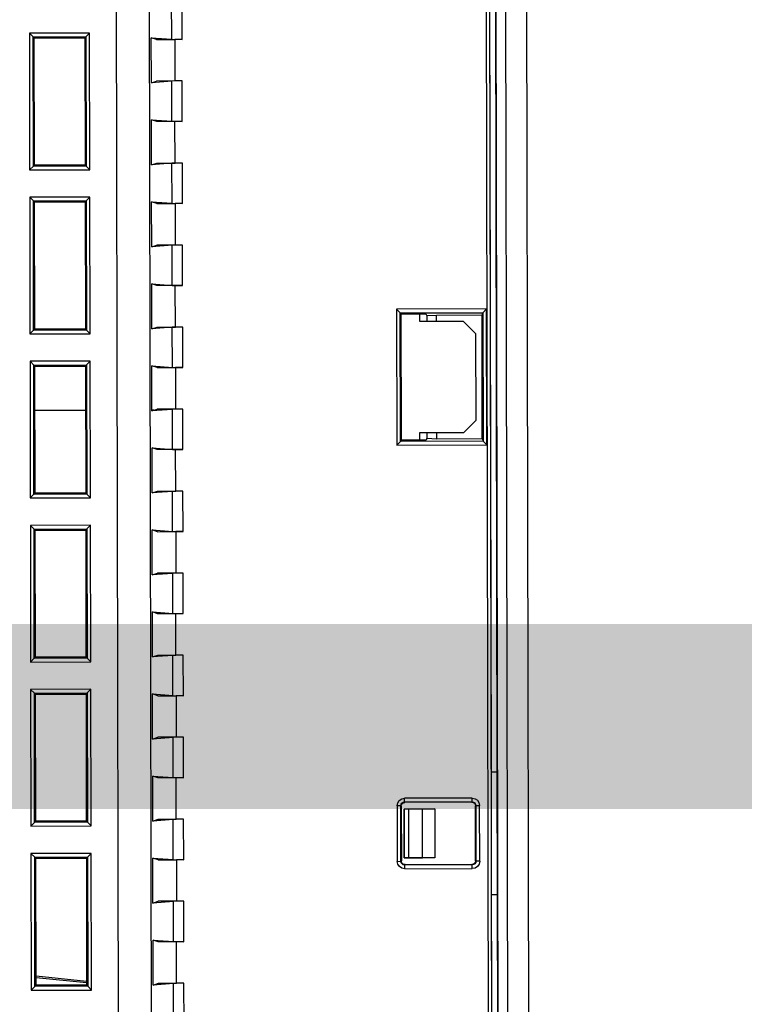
# Model space of a CAD drawing. Header units: millimetres. Extents: x 40090 to 187415, y -53271 to 40260.
# Tile 115 of 256: x 71973 to 72032, y 14287 to 14367. Entities that reach past the tile are written whole.
import ezdxf

# ---------------------------------------------------------------- set-up
doc = ezdxf.new("R2010")
doc.units = ezdxf.units.MM
doc.linetypes.add('ACAD_ISO12W100', pattern=[21, 12, -3, 0, -3, 0, -3])
doc.layers.add('AVM_kabelová_trasa_podhled', color=4, linetype='ACAD_ISO12W100', lineweight=30)
doc.layers.add('AVM_projektor', color=6, linetype='Continuous')
doc.styles.add('AVM', font='arial.ttf')
doc.dimstyles.new('AVM-1_50', dxfattribs={"dimscale": 40, "dimtxt": 2.5, "dimasz": 2.5, "dimexe": 1.25, "dimexo": 0.625, "dimtad": 1, "dimdec": 0, "dimrnd": 1, "dimtxsty": 'AVM', "dimcen": 2.5, "dimclrd": 256, "dimclre": 256, "dimclrt": 256, "dimadec": 0, "dimazin": 0, "dimtfac": 1, "dimtdec": 0, "dimtmove": 0, "dimatfit": 3, "dimfxl": 0, "dimarcsym": 0})

# ---------------------------------------------------------------- blocks, each defined once
blk = doc.blocks.new('PT-FW430-bottom')
for p, q in [((-78.24, 40.307), (-77.94, 40.007)), ((-78.24, 40.307), (-67.16, 40.307)), ((-78.24, 35.427), (-78.24, 40.307)), ((-77.94, 40.007), (-77.85, 39.917)), ((-77.94, 40.007), (-77.94, 35.726)), ((-67.459, 40.007), (-77.94, 40.007)), ((-77.85, 39.917), (-77.85, 35.817)), ((-67.55, 39.917), (-77.85, 39.917)), ((-67.459, 40.007), (-67.55, 39.917)), ((-67.55, 35.817), (-67.55, 39.917)), ((-67.16, 40.307), (-67.459, 40.007)), ((-67.459, 35.726), (-67.459, 40.007)), ((-67.16, 40.307), (-67.16, 35.427)), ((-64.94, 40.307), (-64.64, 40.007)), ((-64.94, 40.307), (-53.86, 40.307)), ((-64.94, 35.427), (-64.94, 40.307)), ((-64.64, 40.007), (-64.55, 39.917)), ((-54.159, 40.007), (-64.64, 40.007)), ((-64.64, 40.007), (-64.64, 35.726)), ((-54.25, 39.917), (-64.55, 39.917)), ((-64.55, 39.917), (-64.55, 35.817)), ((-54.159, 40.007), (-54.25, 39.917)), ((-54.25, 35.817), (-54.25, 39.917)), ((-53.86, 40.307), (-54.159, 40.007)), ((-54.159, 35.726), (-54.159, 40.007)), ((-53.86, 40.307), (-53.86, 35.427)), ((-51.64, 40.307), (-51.34, 40.007)), ((-51.64, 40.307), (-40.56, 40.307)), ((-51.64, 35.427), (-51.64, 40.307)), ((-51.34, 40.007), (-51.25, 39.917)), ((-40.859, 40.007), (-51.34, 40.007)), ((-51.34, 40.007), (-51.34, 35.726)), ((-40.95, 39.917), (-51.25, 39.917)), ((-51.25, 39.917), (-51.25, 35.817)), ((-47.65, 35.817), (-47.65, 39.917)), ((-40.859, 40.007), (-40.95, 39.917)), ((-40.95, 35.817), (-40.95, 39.917)), ((-40.56, 40.307), (-40.859, 40.007)), ((-40.859, 35.726), (-40.859, 40.007)), ((-40.56, 40.307), (-40.56, 35.427)), ((-38.34, 40.307), (-38.04, 40.007)), ((-38.34, 40.307), (-27.26, 40.307)), ((-38.34, 35.427), (-38.34, 40.307)), ((-38.04, 40.007), (-37.95, 39.917)), ((-38.04, 40.007), (-38.04, 35.726)), ((-27.559, 40.007), (-38.04, 40.007)), ((-37.95, 39.917), (-37.95, 35.817)), ((-27.65, 39.917), (-37.95, 39.917)), ((-27.559, 40.007), (-27.65, 39.917)), ((-27.65, 35.817), (-27.65, 39.917)), ((-27.26, 40.307), (-27.559, 40.007)), ((-27.559, 35.726), (-27.559, 40.007)), ((-27.26, 40.307), (-27.26, 35.427)), ((-25.04, 40.307), (-24.74, 40.007)), ((-25.04, 40.307), (-13.96, 40.307)), ((-25.04, 35.427), (-25.04, 40.307)), ((-24.74, 40.007), (-24.65, 39.917)), ((-14.259, 40.007), (-24.74, 40.007)), ((-24.74, 40.007), (-24.74, 35.726)), ((-14.35, 39.917), (-24.65, 39.917)), ((-24.65, 39.917), (-24.65, 35.817)), ((-14.259, 40.007), (-14.35, 39.917)), ((-14.35, 35.817), (-14.35, 39.917)), ((-13.96, 40.307), (-14.259, 40.007)), ((-14.259, 35.726), (-14.259, 40.007)), ((-13.96, 40.307), (-13.96, 35.427)), ((-11.74, 40.307), (-11.44, 40.007)), ((-11.74, 40.307), (-0.66, 40.307)), ((-11.74, 35.427), (-11.74, 40.307)), ((-11.44, 40.007), (-11.35, 39.917)), ((-11.44, 40.007), (-11.44, 35.726)), ((-0.959, 40.007), (-11.44, 40.007)), ((-1.05, 39.917), (-11.35, 39.917)), ((-11.35, 39.917), (-11.35, 35.817)), ((-1.355, 35.817), (-1.786, 39.917)), ((-1.231, 35.817), (-1.663, 39.917)), ((-0.959, 40.007), (-1.05, 39.917)), ((-1.05, 35.817), (-1.05, 39.917)), ((-0.66, 40.307), (-0.959, 40.007)), ((-0.959, 35.726), (-0.959, 40.007)), ((-0.66, 40.307), (-0.66, 35.427)), ((-77.94, 35.726), (-78.24, 35.427)), ((-67.16, 35.427), (-78.24, 35.427)), ((-77.94, 35.726), (-77.85, 35.817)), ((-77.94, 35.726), (-67.459, 35.726)), ((-77.85, 35.817), (-67.55, 35.817)), ((-67.459, 35.726), (-67.55, 35.817)), ((-67.459, 35.726), (-67.16, 35.427)), ((-64.64, 35.726), (-64.94, 35.427)), ((-53.86, 35.427), (-64.94, 35.427)), ((-64.64, 35.726), (-64.55, 35.817)), ((-64.64, 35.726), (-54.159, 35.726)), ((-64.55, 35.817), (-54.25, 35.817)), ((-54.159, 35.726), (-54.25, 35.817)), ((-54.159, 35.726), (-53.86, 35.427)), ((-51.34, 35.726), (-51.64, 35.427)), ((-40.56, 35.427), (-51.64, 35.427)), ((-51.34, 35.726), (-51.25, 35.817)), ((-51.34, 35.726), (-40.859, 35.726)), ((-51.25, 35.817), (-40.95, 35.817)), ((-40.859, 35.726), (-40.95, 35.817)), ((-40.859, 35.726), (-40.56, 35.427)), ((-38.04, 35.726), (-38.34, 35.427)), ((-27.26, 35.427), (-38.34, 35.427)), ((-38.04, 35.726), (-37.95, 35.817)), ((-38.04, 35.726), (-27.559, 35.726)), ((-37.95, 35.817), (-27.65, 35.817)), ((-27.559, 35.726), (-27.65, 35.817)), ((-27.559, 35.726), (-27.26, 35.427)), ((-24.74, 35.726), (-25.04, 35.427)), ((-13.96, 35.427), (-25.04, 35.427)), ((-24.74, 35.726), (-24.65, 35.817)), ((-24.74, 35.726), (-14.259, 35.726)), ((-24.65, 35.817), (-14.35, 35.817)), ((-14.259, 35.726), (-14.35, 35.817)), ((-14.259, 35.726), (-13.96, 35.427)), ((-11.44, 35.726), (-11.74, 35.427)), ((-0.66, 35.427), (-11.74, 35.427)), ((-11.44, 35.726), (-11.35, 35.817)), ((-11.44, 35.726), (-0.959, 35.726)), ((-11.35, 35.817), (-1.05, 35.817)), ((-0.959, 35.726), (-1.05, 35.817)), ((-0.959, 35.726), (-0.66, 35.427)), ((-200.483, 33.278), (16.887, 33.278)), ((17.425, 30.559), (-200.483, 30.559)), ((-77.707, 30.004), (-77.85, 30.429)), ((-77.85, 30.429), (-77.726, 28.773)), ((-74.2, 30.429), (-77.85, 30.429)), ((-74.2, 30.429), (-74.343, 30.004)), ((-74.324, 28.773), (-74.2, 30.429)), ((-71.057, 30.004), (-71.2, 30.429)), ((-71.2, 30.429), (-71.076, 28.773)), ((-67.55, 30.429), (-71.2, 30.429)), ((-67.55, 30.429), (-67.693, 30.004)), ((-67.674, 28.773), (-67.55, 30.429)), ((-64.407, 30.004), (-64.55, 30.429)), ((-64.55, 30.429), (-64.426, 28.773)), ((-60.9, 30.429), (-64.55, 30.429)), ((-60.9, 30.429), (-61.043, 30.004)), ((-61.024, 28.773), (-60.9, 30.429)), ((-57.757, 30.004), (-57.9, 30.429)), ((-57.9, 30.429), (-57.776, 28.773)), ((-54.25, 30.429), (-57.9, 30.429)), ((-54.25, 30.429), (-54.393, 30.004)), ((-54.374, 28.773), (-54.25, 30.429)), ((-51.107, 30.004), (-51.25, 30.429)), ((-51.25, 30.429), (-51.126, 28.773)), ((-47.6, 30.429), (-51.25, 30.429)), ((-47.6, 30.429), (-47.743, 30.004)), ((-47.724, 28.773), (-47.6, 30.429)), ((-47.65, 30.28), (-47.65, 30.43)), ((-44.457, 30.004), (-44.6, 30.429)), ((-44.6, 30.429), (-44.476, 28.773)), ((-40.95, 30.429), (-44.6, 30.429)), ((-40.95, 30.429), (-41.093, 30.004)), ((-41.074, 28.773), (-40.95, 30.429)), ((-37.807, 30.004), (-37.95, 30.429)), ((-37.95, 30.429), (-37.826, 28.773)), ((-34.3, 30.429), (-37.95, 30.429)), ((-34.3, 30.429), (-34.443, 30.004)), ((-34.424, 28.773), (-34.3, 30.429)), ((-31.157, 30.004), (-31.3, 30.429)), ((-31.3, 30.429), (-31.176, 28.773)), ((-27.65, 30.429), (-31.3, 30.429)), ((-27.65, 30.429), (-27.793, 30.004)), ((-27.774, 28.773), (-27.65, 30.429)), ((-24.507, 30.004), (-24.65, 30.429)), ((-24.65, 30.429), (-24.526, 28.773)), ((-21, 30.429), (-24.65, 30.429)), ((-21, 30.429), (-21.143, 30.004)), ((-21.124, 28.773), (-21, 30.429)), ((-17.857, 30.004), (-18, 30.429)), ((-18, 30.429), (-17.876, 28.773)), ((-14.35, 30.429), (-18, 30.429)), ((-14.35, 30.429), (-14.493, 30.004)), ((-14.474, 28.773), (-14.35, 30.429)), ((-11.207, 30.004), (-11.35, 30.429)), ((-11.35, 30.429), (-11.226, 28.773)), ((-7.7, 30.429), (-11.35, 30.429)), ((-7.7, 30.429), (-7.843, 30.004)), ((-7.824, 28.773), (-7.7, 30.429)), ((-4.557, 30.004), (-4.7, 30.429)), ((-4.7, 30.429), (-4.576, 28.773)), ((-1.05, 30.429), (-4.7, 30.429)), ((-1.05, 30.429), (-1.193, 30.004)), ((-1.174, 28.773), (-1.05, 30.429)), ((-77.707, 30.004), (-77.707, 28.522)), ((-74.343, 28.522), (-74.343, 30.004)), ((-71.057, 28.522), (-71.057, 30.004)), ((-67.693, 30.004), (-67.693, 28.522)), ((-64.407, 30.004), (-64.407, 28.522)), ((-61.043, 28.522), (-61.043, 30.004)), ((-57.757, 28.522), (-57.757, 30.004)), ((-54.393, 30.004), (-54.393, 28.522)), ((-51.107, 30.004), (-51.107, 28.522)), ((-47.743, 28.522), (-47.743, 30.004)), ((-44.457, 28.522), (-44.457, 30.004)), ((-41.093, 30.004), (-41.093, 28.522)), ((-37.807, 30.004), (-37.807, 28.522)), ((-34.443, 28.522), (-34.443, 30.004)), ((-31.157, 28.522), (-31.157, 30.004)), ((-27.793, 30.004), (-27.793, 28.522)), ((-24.507, 30.004), (-24.507, 28.522)), ((-21.143, 28.522), (-21.143, 30.004)), ((-17.857, 28.522), (-17.857, 30.004)), ((-14.493, 30.004), (-14.493, 28.522)), ((-11.207, 30.004), (-11.207, 28.522)), ((-7.843, 28.522), (-7.843, 30.004)), ((-4.557, 28.522), (-4.557, 30.004)), ((-1.193, 30.004), (-1.193, 28.522)), ((-77.726, 28.773), (-80.974, 28.773)), ((-77.726, 28.773), (-77.707, 27.929)), ((-74.343, 27.929), (-74.324, 28.773)), ((-71.076, 28.773), (-74.324, 28.773)), ((-71.076, 28.773), (-71.057, 27.929)), ((-67.693, 27.929), (-67.674, 28.773)), ((-64.426, 28.773), (-67.674, 28.773)), ((-64.426, 28.773), (-64.407, 27.929)), ((-61.043, 27.929), (-61.024, 28.773)), ((-57.776, 28.773), (-61.024, 28.773)), ((-57.776, 28.773), (-57.757, 27.929)), ((-54.393, 27.929), (-54.374, 28.773)), ((-51.126, 28.773), (-54.374, 28.773)), ((-51.126, 28.773), (-51.107, 27.929)), ((-47.743, 27.929), (-47.724, 28.773)), ((-44.476, 28.773), (-47.724, 28.773)), ((-44.476, 28.773), (-44.457, 27.929)), ((-41.093, 27.929), (-41.074, 28.773)), ((-37.826, 28.773), (-41.074, 28.773)), ((-37.826, 28.773), (-37.807, 27.929)), ((-34.443, 27.929), (-34.424, 28.773)), ((-31.176, 28.773), (-34.424, 28.773)), ((-31.176, 28.773), (-31.157, 27.929)), ((-27.793, 27.929), (-27.774, 28.773)), ((-24.526, 28.773), (-27.774, 28.773)), ((-24.526, 28.773), (-24.507, 27.929)), ((-21.143, 27.929), (-21.124, 28.773)), ((-17.876, 28.773), (-21.124, 28.773)), ((-17.876, 28.773), (-17.857, 27.929)), ((-14.493, 27.929), (-14.474, 28.773)), ((-11.226, 28.773), (-14.474, 28.773)), ((-11.226, 28.773), (-11.207, 27.929)), ((-7.843, 27.929), (-7.824, 28.773)), ((-4.576, 28.773), (-7.824, 28.773)), ((-4.576, 28.773), (-4.557, 27.929)), ((-1.193, 27.929), (-1.174, 28.773)), ((2.074, 28.773), (-1.174, 28.773)), ((-77.707, 28.522), (-74.343, 28.522)), ((-77.707, 27.929), (-77.707, 28.522)), ((-74.343, 27.929), (-74.343, 28.522)), ((-67.693, 28.522), (-71.057, 28.522)), ((-71.057, 27.929), (-71.057, 28.522)), ((-67.693, 27.929), (-67.693, 28.522)), ((-64.407, 28.522), (-61.043, 28.522)), ((-64.407, 27.929), (-64.407, 28.522)), ((-61.043, 27.929), (-61.043, 28.522)), ((-54.393, 28.522), (-57.757, 28.522)), ((-57.757, 27.929), (-57.757, 28.522)), ((-54.393, 27.929), (-54.393, 28.522)), ((-51.107, 28.522), (-47.743, 28.522)), ((-51.107, 27.929), (-51.107, 28.522)), ((-47.743, 27.929), (-47.743, 28.522)), ((-41.093, 28.522), (-44.457, 28.522)), ((-44.457, 27.929), (-44.457, 28.522)), ((-41.093, 27.929), (-41.093, 28.522)), ((-37.807, 28.522), (-34.443, 28.522)), ((-37.807, 27.929), (-37.807, 28.522)), ((-34.443, 27.929), (-34.443, 28.522)), ((-27.793, 28.522), (-31.157, 28.522)), ((-31.157, 27.929), (-31.157, 28.522)), ((-27.793, 27.929), (-27.793, 28.522)), ((-24.507, 28.522), (-21.143, 28.522)), ((-24.507, 27.929), (-24.507, 28.522)), ((-21.143, 27.929), (-21.143, 28.522)), ((-14.493, 28.522), (-17.857, 28.522)), ((-17.857, 27.929), (-17.857, 28.522)), ((-14.493, 27.929), (-14.493, 28.522)), ((-11.207, 28.522), (-7.843, 28.522)), ((-11.207, 27.929), (-11.207, 28.522)), ((-7.843, 27.929), (-7.843, 28.522)), ((-1.193, 28.522), (-4.557, 28.522)), ((-4.557, 27.929), (-4.557, 28.522)), ((-1.193, 27.929), (-1.193, 28.522)), ((-77.707, 27.929), (-80.993, 27.929)), ((-71.057, 27.929), (-74.343, 27.929)), ((-64.407, 27.929), (-67.693, 27.929)), ((-57.757, 27.929), (-61.043, 27.929)), ((-51.107, 27.929), (-54.393, 27.929)), ((-44.457, 27.929), (-47.743, 27.929)), ((-37.807, 27.929), (-41.093, 27.929)), ((-31.157, 27.929), (-34.443, 27.929)), ((-24.507, 27.929), (-27.793, 27.929)), ((-17.857, 27.929), (-21.143, 27.929)), ((-11.207, 27.929), (-14.493, 27.929)), ((-4.557, 27.929), (-7.843, 27.929)), ((2.093, 27.929), (-1.193, 27.929)), ((-55.51, 10.297), (-55.81, 10.596)), ((-55.81, 3.297), (-55.81, 10.596)), ((-55.81, 10.596), (-44.79, 10.596)), ((-44.79, 10.596), (-45.09, 10.297)), ((-44.79, 10.596), (-44.79, 3.297)), ((-15.556, 10.321), (-15.556, 10.621)), ((-15.556, 10.621), (-11.044, 10.621)), ((-11.044, 10.621), (-11.044, 10.321)), ((-55.421, 10.207), (-55.51, 10.297)), ((-55.51, 10.297), (-55.51, 3.597)), ((-45.09, 10.297), (-55.51, 10.297)), ((-55.421, 10.207), (-55.421, 8.207)), ((-45.179, 10.207), (-55.421, 10.207)), ((-45.179, 10.207), (-45.09, 10.297)), ((-45.179, 8.207), (-45.179, 10.207)), ((-45.09, 3.597), (-45.09, 10.297)), ((-15.856, 10.021), (-16.156, 10.021)), ((-16.156, 4.541), (-16.156, 10.021)), ((-15.826, 9.991), (-15.856, 10.021)), ((-15.856, 10.021), (-15.856, 4.541)), ((-15.826, 4.571), (-15.826, 9.991)), ((-15.556, 10.321), (-15.526, 10.291)), ((-11.044, 10.321), (-15.556, 10.321)), ((-15.526, 10.291), (-11.074, 10.291)), ((-11.317, 10.065), (-15.283, 10.065)), ((-15.265, 10.056), (-15.283, 10.065)), ((-15.283, 10.065), (-15.283, 7.564)), ((-15.265, 10.056), (-11.335, 10.056)), ((-11.335, 9.681), (-15.265, 9.681)), ((-11.317, 10.065), (-11.335, 10.056)), ((-11.317, 7.564), (-11.317, 10.065)), ((-11.074, 10.291), (-11.044, 10.321)), ((-10.744, 10.021), (-10.774, 9.991)), ((-10.774, 9.991), (-10.774, 4.571)), ((-10.444, 10.021), (-10.744, 10.021)), ((-10.744, 4.541), (-10.744, 10.021)), ((-10.444, 10.021), (-10.444, 4.541)), ((-54.8, 8.717), (-55.421, 8.717)), ((-55.421, 8.207), (-55.257, 8.153)), ((-55.3, 7.353), (-55.257, 8.153)), ((-55.257, 8.153), (-54.8, 8.153)), ((-54.8, 5.167), (-54.8, 8.717)), ((-45.8, 8.717), (-45.8, 5.167)), ((-45.179, 8.717), (-45.8, 8.717)), ((-45.8, 8.153), (-45.343, 8.153)), ((-45.343, 8.153), (-45.179, 8.207)), ((-45.343, 8.153), (-45.3, 7.353)), ((-15.283, 7.564), (-15.271, 8.581)), ((-11.329, 8.581), (-15.271, 8.581)), ((-11.317, 7.564), (-11.329, 8.581)), ((-54.8, 7.353), (-55.3, 7.353)), ((-55.3, 3.667), (-55.3, 7.353)), ((-45.3, 7.353), (-45.8, 7.353)), ((-45.3, 7.353), (-45.3, 3.667)), ((-15.283, 7.564), (-11.317, 7.564)), ((-53.8, 4.167), (-54.8, 5.167)), ((-45.8, 5.167), (-46.8, 4.167)), ((-46.8, 4.167), (-53.8, 4.167)), ((-15.856, 4.541), (-16.156, 4.541)), ((-15.856, 4.541), (-15.826, 4.571)), ((-15.526, 4.271), (-15.556, 4.241)), ((-15.556, 4.241), (-15.556, 3.941)), ((-15.556, 4.241), (-11.044, 4.241)), ((-11.074, 4.271), (-15.526, 4.271)), ((-11.044, 4.241), (-11.074, 4.271)), ((-11.044, 3.941), (-11.044, 4.241)), ((-10.774, 4.571), (-10.744, 4.541)), ((-10.444, 4.541), (-10.744, 4.541)), ((-197.929, 3.282), (197.934, 3.282)), ((-55.51, 3.597), (-55.81, 3.297)), ((-44.79, 3.297), (-55.81, 3.297)), ((-55.3, 3.667), (-55.51, 3.597)), ((-55.51, 3.597), (-45.09, 3.597)), ((-45.3, 3.667), (-55.3, 3.667)), ((-45.3, 3.667), (-45.09, 3.597)), ((-44.79, 3.297), (-45.09, 3.597)), ((-11.044, 3.941), (-15.556, 3.941)), ((197.934, 2.983), (-197.929, 2.983)), ((-18.274, 2.979), (-197.929, 2.979)), ((-18.274, 2.505), (-197.929, 2.505)), ((-18.283, 2.488), (-197.929, 2.488)), ((197.924, 2.468), (-197.924, 2.468)), ((-18.283, 2.488), (-18.274, 2.505)), ((-18.274, 2.979), (-18.274, 2.505)), ((-8.326, 2.979), (-18.274, 2.979)), ((-8.326, 2.504), (-18.274, 2.504)), ((-8.326, 2.505), (-8.326, 2.979)), ((197.934, 2.979), (-8.326, 2.979)), ((-8.326, 2.505), (-8.317, 2.488)), ((197.934, 2.505), (-8.326, 2.505)), ((197.934, 2.488), (-8.317, 2.488)), ((-197.924, 1.706), (197.924, 1.706)), ((-197.924, 0), (197.924, 0))]:
    blk.add_line(p, q)
for centre, major_axis, ratio, start_param, end_param in [((-15.556, 10.021), (-0.424, 0.424), 0.999695, 5.497939, 7.068431), ((-11.044, 10.021), (0.424, 0.424), 0.999695, 5.497939, 7.068431), ((-15.556, 10.021), (0.212, -0.212), 0.999087, 2.356347, 3.926839), ((-15.526, 9.991), (-0.212, 0.212), 0.999695, 5.497939, 7.068431), ((-15.3, 9.681), (0, -2), 0.017455, 0.988146, 1.570796), ((-11.3, 9.681), (0, -2), 0.017455, 4.712389, 5.29504), ((-11.074, 9.991), (0.212, 0.212), 0.999695, 5.497939, 7.068431), ((-11.044, 10.021), (-0.212, -0.212), 0.999087, 2.356347, 3.926839), ((-15.556, 4.541), (-0.424, -0.424), 0.999695, 5.497939, 7.068431), ((-15.556, 4.541), (-0.212, -0.212), 0.999087, 5.497939, 7.068431), ((-15.526, 4.571), (-0.212, -0.212), 0.999695, 5.497939, 7.068431), ((-11.074, 4.571), (0.212, -0.212), 0.999695, 5.497939, 7.068431), ((-11.044, 4.541), (0.212, -0.212), 0.999087, 5.497939, 7.068431), ((-11.044, 4.541), (0.424, -0.424), 0.999695, 5.497939, 7.068431), ((-55.51, 3.297), (0, -0.3), 0.052408, 3.159046, 3.193952), ((-45.09, 3.297), (0, -0.3), 0.052408, 3.089233, 3.124139)]:
    blk.add_ellipse(centre, major_axis=major_axis, ratio=ratio, start_param=start_param, end_param=end_param)
for points, start_tangent, end_tangent in [([(-15.265, 9.681), (-15.265, 9.756), (-15.265, 9.831), (-15.265, 9.906), (-15.265, 9.981), (-15.265, 10.056)], (0, 1), (0, 1)), ([(-11.335, 10.056), (-11.335, 9.981), (-11.335, 9.906), (-11.335, 9.831), (-11.335, 9.756), (-11.335, 9.681)], (0, -1), (0, -1))]:
    blk.add_spline(points, degree=3, dxfattribs=dict(start_tangent=start_tangent, end_tangent=end_tangent))

msp = doc.modelspace()

# ---------------------------------------------------------------- linework, layer by layer
at = {"layer": 'AVM_kabelová_trasa_podhled', "const_width": 15}
for points in [[(71854.126, 14310.267), (73569.97, 14310.267), (73569.97, 17810.458), (73481.064, 17810.458)], [(71854.126, 14310.267), (73569.97, 14310.267), (73569.97, 12817.32), (73520.563, 12817.32)]]:
    msp.add_lwpolyline(points, dxfattribs=at)

# ---------------------------------------------------------------- block references
at = {"layer": 'AVM_projektor', "xscale": -1, "rotation": 90.11045350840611}
msp.add_blockref('PT-FW430-bottom', (72014.158, 14287.489), dxfattribs=at)

# ---------------------------------------------------------------- leaders
at = {"layer": 'AVM_kabelová_trasa_podhled', "lineweight": -2, "annotation_type": 0, "has_hookline": 1, "hookline_direction": 1, "text_width": 381.446}
msp.add_leader([(72712.048, 14310.267), (72463.76, 15430.43), (72390.629, 15430.43)], dimstyle='AVM-1_50', override={"dimasz": 1.5, "dimgap": 0.625, "dimtad": 0, "dimclrd": 6}, dxfattribs=at)

doc.saveas('drawing.dxf')
